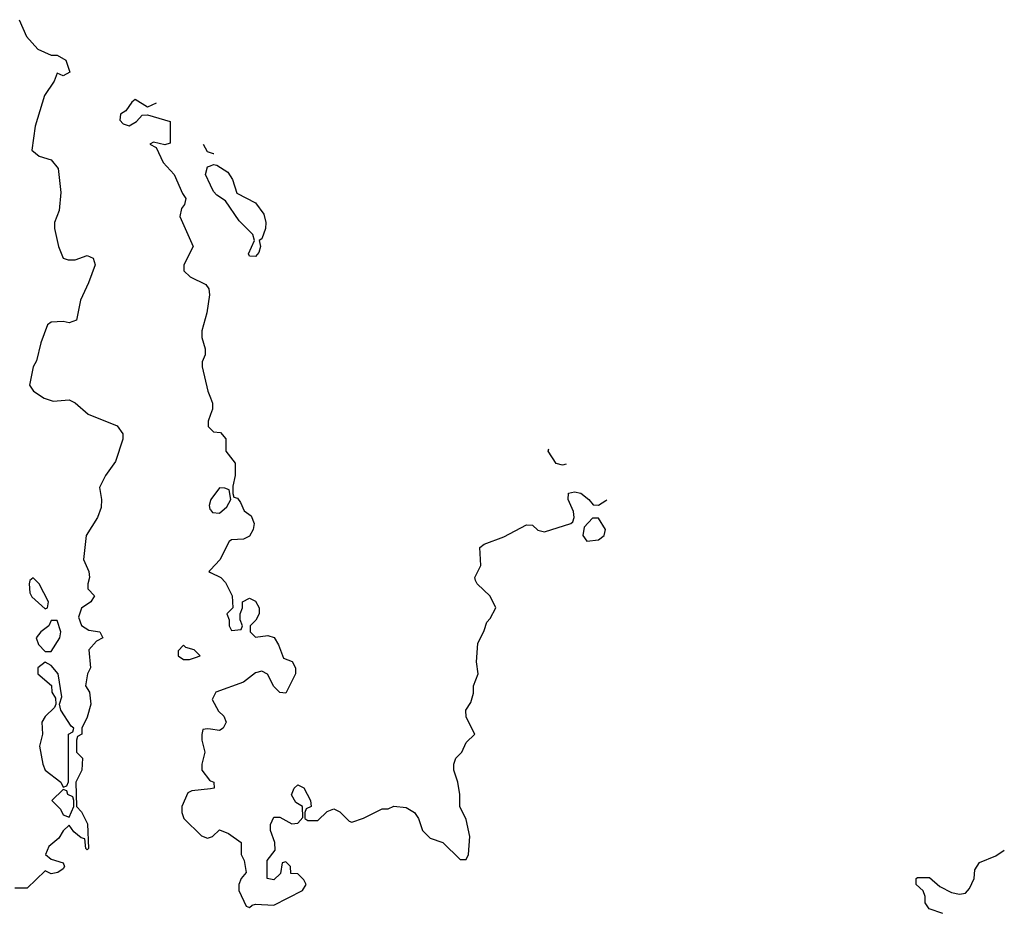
# Model space of a CAD drawing. Header units: inches. Extents: x 2601682 to 2755810, y 449311 to 584050.
# Tile 236 of 256: x 2639366 to 2642638, y 541048 to 544004. Entities that reach past the tile are written whole.
import ezdxf

# ---------------------------------------------------------------- set-up
doc = ezdxf.new("R2010")
doc.units = ezdxf.units.IN
doc.header["$MEASUREMENT"] = 0
doc.layers.add('C6534', color=7, linetype='Continuous')
doc.layers.add('C6544', color=7, linetype='Continuous')

msp = doc.modelspace()

# ---------------------------------------------------------------- linework, layer by layer
at = {"layer": 'C6534', "color": 2}
for points, elevation in [([(2639364, 544004), (2639388.3, 543948.3), (2639426.2, 543906.2), (2639470, 543886), (2639490, 543886), (2639518.8, 543870), (2639532, 543830), (2639510, 543818), (2639490, 543826), (2639479.8, 543800.2), (2639447.7, 543752.3), (2639417.3, 543650), (2639406, 543570), (2639430, 543551), (2639470, 543538.8), (2639494, 543510), (2639502.8, 543430), (2639497.3, 543370), (2639481, 543330), (2639481, 543310), (2639494.8, 543250), (2639510, 543212), (2639526.4, 543206.4), (2639550, 543206), (2639590, 543221), (2639610, 543212), (2639616, 543190), (2639594.8, 543130), (2639567.5, 543072.5), (2639554.8, 543005.2), (2639530, 542997.2), (2639510, 543001.2), (2639470, 542999), (2639458, 542990), (2639436, 542930), (2639421, 542870), (2639411, 542850), (2639398, 542790), (2639412, 542770), (2639446.8, 542746.8), (2639476.9, 542736.9), (2639530, 542741), (2639550, 542731), (2639592.8, 542692.8), (2639690, 542654), (2639708, 542628), (2639708.2, 542610), (2639683.7, 542536.3), (2639650.8, 542490), (2639631.3, 542450), (2639638, 542410), (2639636.9, 542383.1), (2639624.7, 542350), (2639586.8, 542290), (2639578, 542210), (2639596, 542170), (2639598, 542150), (2639592, 542130), (2639592.7, 542112.7), (2639614, 542090), (2639602, 542070), (2639571.1, 542048.9), (2639561, 542019), (2639570.9, 541990.9), (2639595.3, 541975.3), (2639632, 541970), (2639642, 541950), (2639620.7, 541939.3), (2639596, 541910), (2639601, 541850), (2639591, 541830), (2639584.7, 541790), (2639598, 541770), (2639602, 541730), (2639590, 541686), (2639572, 541650), (2639572, 541630), (2639558, 541622), (2639554, 541610), (2639554, 541570), (2639574, 541550), (2639572, 541510), (2639552, 541470), (2639554, 541390), (2639571.6, 541371.6), (2639591.6, 541331.6), (2639594, 541250), (2639590, 541246), (2639586, 541250), (2639582, 541282), (2639570, 541286), (2639545.6, 541305.6), (2639530, 541328), (2639510, 541308.7), (2639495.5, 541284.5), (2639462.8, 541257.2), (2639451, 541230), (2639470, 541214.8), (2639510, 541202), (2639514.8, 541190), (2639510, 541182), (2639492, 541170), (2639470, 541166), (2639450, 541175.3), (2639390, 541118), (2639350, 541118)], 38), ([(2639819.3, 543726.9), (2639790, 543713.2), (2639750, 543739), (2639738, 543730), (2639719, 543701), (2639701, 543690), (2639698, 543670), (2639710, 543658), (2639730, 543651.3), (2639754, 543666), (2639772.7, 543687.3), (2639790, 543688), (2639865.4, 543665.4), (2639866, 543594), (2639848.4, 543588.4), (2639810, 543597.2), (2639798, 543590), (2639818.8, 543578.8), (2639842.8, 543530), (2639879.1, 543490), (2639906.4, 543426.4), (2639918, 543410), (2639914, 543390), (2639903.6, 543376.4), (2639898, 543350), (2639942, 543250), (2639911, 543190), (2639911.3, 543170), (2639932, 543150), (2639984.5, 543124.5), (2639994, 543110), (2639996.3, 543090), (2639987.7, 543030), (2639971.3, 542970), (2639971.6, 542948.4), (2639982, 542910), (2639982, 542890), (2639972.7, 542867.3), (2639972, 542850), (2639990.8, 542770), (2640000, 542747)], 42), ([(2640000, 543561.6), (2639990, 543565.2), (2639976.3, 543588.9)], 42), ([(2640000, 543454.1), (2639982.9, 543490), (2639990, 543514.8), (2640000, 543518.8)], 42), ([(2640000, 542691.6), (2639992, 542670), (2639992.7, 542652.7), (2640000, 542644.8)], 42), ([(2640000, 542406), (2639996, 542390), (2639998, 542378), (2640000, 542375.3)], 42), ([(2640000, 542176.4), (2639994, 542170), (2640000, 542167)], 42), ([(2640000, 541646.5), (2639990, 541648), (2639974, 541646), (2639971.6, 541628.4), (2639971.3, 541610), (2639981, 541570), (2639970.7, 541530), (2639970.8, 541510), (2639996.8, 541476.8), (2640000, 541475.2)], 42), ([(2640000, 541448.7), (2639938, 541442), (2639924.7, 541435.3), (2639904.7, 541390), (2639904.7, 541370), (2639911.3, 541350), (2639970, 541292), (2639990, 541284.7), (2640000, 541288)], 42)]:
    msp.add_lwpolyline(points, dxfattribs=dict(at, elevation=elevation))
for points, elevation in [([(2639410, 542149), (2639399.6, 542140.4), (2639397.3, 542130), (2639399.9, 542099.9), (2639406.4, 542086.4), (2639450, 542046), (2639458, 542050), (2639461.2, 542070), (2639430, 542129)], 38), ([(2639490, 542008), (2639470, 542008), (2639462.8, 541990), (2639436, 541970), (2639420.7, 541950), (2639428.2, 541928.2), (2639450, 541904.7), (2639470, 541904.7), (2639499, 541950), (2639502, 541970)], 38), ([(2639910, 541926), (2639892.7, 541907.3), (2639892, 541890), (2639910, 541878), (2639930, 541878), (2639950, 541884.7), (2639966, 541890), (2639946, 541910), (2639918, 541918)], 42), ([(2639450, 541868.7), (2639426, 541850), (2639426, 541830), (2639471.6, 541791.6), (2639472, 541770), (2639484.7, 541750), (2639486, 541730), (2639481, 541719), (2639450, 541689), (2639439.1, 541670), (2639441, 541630), (2639431.3, 541590), (2639442.8, 541530), (2639450.8, 541510), (2639502, 541470), (2639510, 541454), (2639522, 541458), (2639528, 541472), (2639528, 541630), (2639542, 541638), (2639546, 541650), (2639536.4, 541656.4), (2639502, 541710), (2639498, 541730), (2639506, 541754), (2639494, 541830), (2639470, 541858)], 38), ([(2639510, 541446), (2639472, 541410), (2639501, 541381), (2639510, 541362), (2639530, 541354), (2639546, 541390), (2639546, 541410), (2639542, 541422), (2639526, 541430), (2639522, 541442)], 38)]:
    msp.add_lwpolyline(points, close=True, dxfattribs=dict(at, elevation=elevation))
at = {"layer": 'C6544', "color": 2}
for points, elevation in [([(2640010.8, 543558.6), (2640010, 543558), (2640000, 543561.6)], 42), ([(2640000, 543518.8), (2640010, 543522.8), (2640021, 543521), (2640057.1, 543497.1), (2640073, 543473), (2640087.3, 543427.3), (2640150, 543395.5), (2640177.3, 543357.3), (2640183.7, 543330), (2640182.4, 543310), (2640170, 543275.3), (2640162, 543270), (2640166, 543250), (2640160.7, 543230), (2640150, 543217.2), (2640130, 543218), (2640126, 543226), (2640146, 543270), (2640140.9, 543290), (2640095.2, 543335.2), (2640050, 543402), (2640020.5, 543420.5), (2640010, 543433.2), (2640000, 543454.1)], 42), ([(2640000, 542747), (2640006.8, 542730), (2640006.8, 542710), (2640000, 542691.6)], 42), ([(2640000, 542644.8), (2640010, 542634), (2640032.7, 542632.7), (2640051.3, 542611.3), (2640051.3, 542570), (2640082, 542530), (2640082, 542490), (2640074, 542454), (2640074, 542430), (2640078, 542418), (2640090, 542414), (2640099.8, 542399.8), (2640111.6, 542371.6), (2640135.3, 542355.3), (2640144.7, 542330), (2640142, 542310), (2640130, 542288), (2640110, 542278), (2640070, 542275.3), (2640062, 542270), (2640030.9, 542209.1), (2640000, 542176.4)], 42), ([(2641170, 542524), (2641149.2, 542529.2), (2641122, 542570), (2641124.5, 542578.4)], 42), ([(2641182.5, 542527.3), (2641170, 542524)], 42), ([(2640000, 542375.3), (2640006.4, 542366.4), (2640030, 542364.7), (2640054.6, 542385.4), (2640068, 542410), (2640062, 542442), (2640047.3, 542447.3), (2640030, 542448), (2640001, 542410), (2640000, 542406)], 42), ([(2640000, 541288), (2640006, 541290), (2640030, 541312), (2640059.8, 541299.8), (2640102, 541270), (2640102, 541230), (2640111.3, 541210), (2640118, 541170), (2640102, 541150), (2640094, 541130), (2640094, 541110), (2640118, 541058), (2640130, 541054), (2640138, 541062), (2640150, 541064.7), (2640210, 541062), (2640306, 541110), (2640318, 541130), (2640310, 541146), (2640290, 541166), (2640267.3, 541167.3), (2640266, 541190), (2640250, 541206), (2640238, 541202), (2640232.7, 541167.3), (2640210, 541146), (2640188, 541150), (2640188, 541210), (2640215.3, 541244.7), (2640214, 541270), (2640199, 541310), (2640199, 541330), (2640210, 541354), (2640230, 541354), (2640270, 541332), (2640290, 541334), (2640307.3, 541352.7), (2640306, 541390), (2640283.1, 541403.1), (2640268.7, 541428.7), (2640278, 541450), (2640290, 541462), (2640310, 541452), (2640332, 541410), (2640334, 541390), (2640318, 541382), (2640314, 541370), (2640314, 541350), (2640323.6, 541343.6), (2640356.4, 541343.6), (2640387.3, 541372.7), (2640410, 541382), (2640430, 541372), (2640461, 541341), (2640470, 541338), (2640508.9, 541351.1), (2640570, 541382), (2640590, 541382), (2640609.2, 541390.8), (2640650, 541386), (2640678, 541370), (2640691, 541350), (2640704.7, 541310), (2640730, 541284.7), (2640772, 541270), (2640830, 541214), (2640850, 541214), (2640858, 541230), (2640862, 541290), (2640850, 541346), (2640828.7, 541390), (2640828.7, 541430), (2640822, 541470), (2640808.7, 541510), (2640808.7, 541530), (2640815.3, 541550), (2640835.3, 541570), (2640850, 541602), (2640878, 541630), (2640850, 541686), (2640849, 541710), (2640864.7, 541735.3), (2640873.6, 541766.4), (2640874, 541790), (2640889.2, 541830), (2640884, 541870), (2640888.9, 541931.1), (2640910, 541974), (2640918, 542002), (2640930, 542014), (2640948.7, 542050), (2640930, 542088), (2640886, 542130), (2640880.4, 542140.4), (2640878, 542150), (2640898, 542190), (2640895.3, 542250), (2640910, 542261), (2640974.5, 542285.5), (2641050, 542326), (2641070, 542324.7), (2641087.9, 542307.9), (2641110, 542302.8), (2641198, 542330), (2641204.7, 542335.3), (2641209.2, 542350), (2641206, 542370), (2641189.2, 542410), (2641190, 542431), (2641210, 542434.8), (2641230.5, 542430.5), (2641258, 542410), (2641271.6, 542391.6), (2641290, 542391.3), (2641314, 542406), (2641316.9, 542408.9)], 42), ([(2640000, 542167), (2640034, 542150), (2640050, 542134), (2640072, 542090), (2640074, 542050), (2640054, 542030), (2640062, 542010), (2640062, 541990), (2640070, 541974), (2640102, 541978), (2640106, 541990), (2640098, 542010), (2640098, 542030), (2640106, 542050), (2640106, 542070), (2640130, 542082), (2640150, 542072), (2640162, 542050), (2640162, 542030), (2640151.1, 542008.9), (2640132, 541990), (2640132, 541970), (2640150, 541952), (2640190, 541958), (2640211, 541951), (2640226.4, 541926.4), (2640242.8, 541882.8), (2640271.1, 541871.1), (2640282, 541850), (2640282, 541830), (2640250, 541766), (2640230, 541768), (2640210, 541788), (2640189.2, 541829.2), (2640170, 541839), (2640150, 541834), (2640110, 541802.7), (2640018, 541770), (2640005.4, 541745.4), (2640026.8, 541706.8), (2640044.7, 541690), (2640052, 541670), (2640042, 541650), (2640030, 541642), (2640000, 541646.5)], 42), ([(2640000, 541475.2), (2640011, 541470), (2640012, 541450), (2640000, 541448.7)], 42), ([(2642433.6, 541033.6), (2642389.2, 541049.2), (2642375.3, 541070), (2642375.3, 541090), (2642368.9, 541108.9), (2642346, 541130), (2642346, 541150), (2642350, 541154), (2642390, 541154), (2642424, 541124), (2642463.5, 541103.5), (2642490, 541098), (2642510, 541102), (2642523.1, 541116.9), (2642538, 541150), (2642540.4, 541179.6), (2642556.4, 541203.6), (2642610, 541226), (2642638.5, 541245)], 38)]:
    msp.add_lwpolyline(points, dxfattribs=dict(at, elevation=elevation))
at = {"layer": 'C6544', "color": 2, "elevation": 42}
msp.add_lwpolyline([(2641290, 542348), (2641270, 542348), (2641242, 542318), (2641238, 542290), (2641251.3, 542271.3), (2641290, 542276), (2641308.7, 542290), (2641313.2, 542310)], close=True, dxfattribs=at)

doc.saveas('drawing.dxf')
